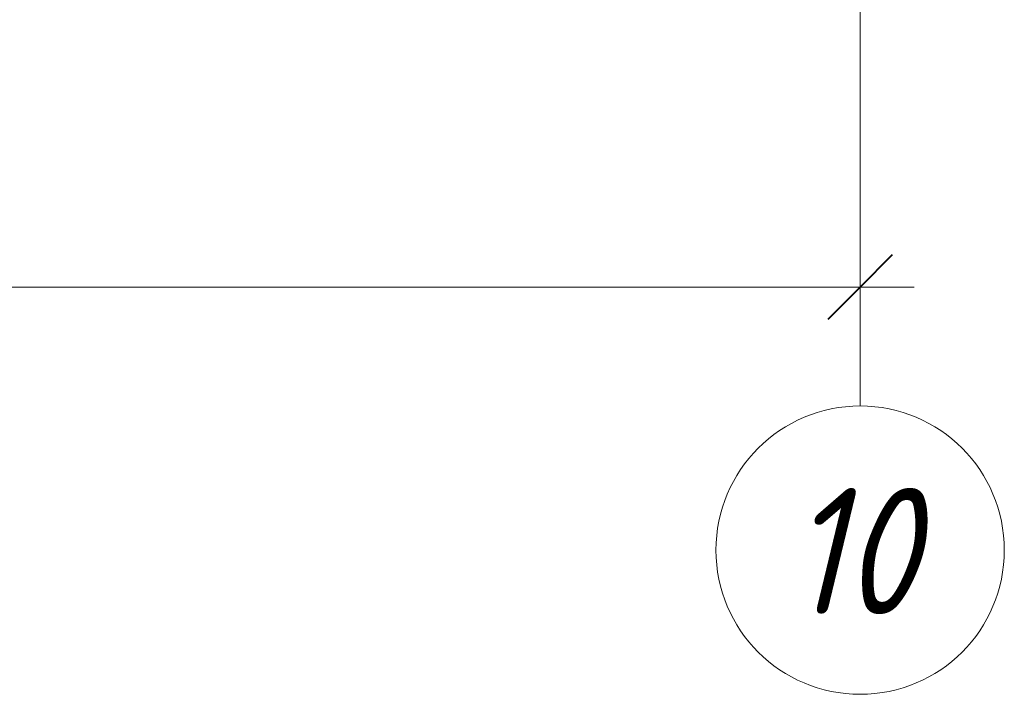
# Model space of a CAD drawing. Header units: millimetres. Extents: x -17001 to 33975, y 44866 to 49392.
# Tile 18 of 53: x -576 to 243, y 45332 to 45894. Entities that reach past the tile are written whole.
import ezdxf

# ---------------------------------------------------------------- set-up
doc = ezdxf.new("R2010")
doc.units = ezdxf.units.MM
doc.linetypes.add('ADSK_Линия сетки', pattern=[750, 600, -75, 0, -75])
for name, color, linetype, lineweight in [('A-____-____-DIMS', 211, 'Continuous', 9), ('A-____-____-DIMS-30', 211, 'Continuous', 9), ('S-GRID-____-IDEN', 1, 'Continuous', 20), ('S-GRID-____-OTLN', 1, 'Continuous', 9)]:
    doc.layers.add(name, color=color, linetype=linetype, lineweight=lineweight)
doc.styles.add('GOST Common_I', font='GOST Common Italic.ttf', dxfattribs={"width": 0.9, "height": 105})
doc.styles.add('GOST Common_I_1', font='GOST Common Italic.ttf', dxfattribs={"width": 0.8, "height": 75})
doc.dimstyles.new('ADSK_Округление_5мм__Узкий__1', dxfattribs={"dimscale": 304.8, "dimtxt": 0.247469, "dimasz": 0.177165, "dimexe": 0.147638, "dimexo": 0.000322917, "dimgap": 0.03937, "dimtad": 1, "dimdec": 0, "dimlfac": 304.8, "dimrnd": 5, "dimdsep": 46, "dimtxsty": 'GOST Common_I_1', "dimblk1": 'OBLIQUE', "dimblk2": 'OBLIQUE', "dimsah": 1, "dimcen": 0.09, "dimdle": 0.147638, "dimazin": 0, "dimtfac": 1, "dimtdec": 4, "dimtix": 1, "dimtmove": 0, "dimatfit": 3, "dimfxl": 1, "dimtvp": 1, "dimtfill": 1, "dimtolj": 1, "dimtzin": 0, "dimlwd": 20, "dimlwe": 20, "dimarcsym": 2})

# ---------------------------------------------------------------- blocks, each defined once
blk = doc.blocks.new('Ось сетки - Круг_Ø8 мм-6408-КЖ1_Р_ВЭ16_Армирование_2')
at = {"layer": 'S-GRID-____-IDEN'}
for start, end in [(0, 180), (180, 0)]:
    blk.add_arc((27630, 45452.05), 120, start, end, dxfattribs=at)
blk = doc.blocks.new('DIMBLOCK24-КЖ1_Р_ВЭ16_Армирование_2')
at = {"layer": 'A-____-____-DIMS-30', "lineweight": 40}
for p, q in [((-1956.82, 45671.04), (-1929.82, 45698.04)), ((123.18, 45671.04), (150.18, 45698.04)), ((-1956.82, 45671.04), (-1983.82, 45644.04)), ((123.18, 45671.04), (96.18, 45644.04))]:
    blk.add_line(p, q, dxfattribs=at)
at = {"layer": 'A-____-____-DIMS-30', "lineweight": 20}
for p, q in [((-1956.82, 45671.04), (-1956.82, 45679.22)), ((123.18, 45671.04), (123.18, 45679.22)), ((-1956.82, 45671.04), (168.18, 45671.04)), ((-1956.82, 45671.04), (-1956.82, 45626.04)), ((123.18, 45671.04), (123.18, 45626.04))]:
    blk.add_line(p, q, dxfattribs=at)
at = {"layer": 'A-____-____-DIMS-30', "color": 0, "lineweight": 20, "insert": (-1001.2, 45781.05), "char_height": 75, "width": 202.5067, "attachment_point": 1, "line_spacing_factor": 1.022761, "style": 'GOST Common_I_1', "bg_fill": 3, "box_fill_scale": 1.25, "bg_fill_color": 256, "bg_fill_true_color": 13158600, "bg_fill_transparency": 0}
blk.add_mtext('2080', dxfattribs=at)
blk = doc.blocks.new('_Oblique')
at = {"color": 0, "linetype": 'ByBlock', "lineweight": -2}
blk.add_line((-0.5, -0.5), (0.5, 0.5), dxfattribs=at)

msp = doc.modelspace()

# ---------------------------------------------------------------- linework, layer by layer
at = {"layer": 'S-GRID-____-OTLN', "linetype": 'ADSK_Линия сетки'}
msp.add_line((123.1753, 45572.0547), (123.1753, 47771.9979), dxfattribs=at)

# ---------------------------------------------------------------- block references
at = {"layer": 'S-GRID-____-IDEN'}
msp.add_blockref('Ось сетки - Круг_Ø8 мм-6408-КЖ1_Р_ВЭ16_Армирование_2', (-27506.8247, 0), dxfattribs=at)

# ---------------------------------------------------------------- texts
at = {"layer": 'S-GRID-____-IDEN', "lineweight": 9, "insert": (63.1211, 45503.8147), "char_height": 105, "width": 145.025269, "attachment_point": 1, "style": 'GOST Common_I'}
msp.add_mtext('10', dxfattribs=at)

# ---------------------------------------------------------------- next in the draw order: dimensions: what is measured, and where the dimension line sits
at = {"layer": 'A-____-____-DIMS', "lineweight": 20}
dim = msp.add_linear_dim(base=(123.1753, 45671.0386), p1=(-1956.8247, 45709.2223), p2=(123.1753, 45709.2223), dimstyle='ADSK_Округление_5мм__Узкий__1', override={"dimpost": '<>', "dimfxl": 2080}, dxfattribs=at)
dim.commit()
dim.dimension.update_dxf_attribs({"geometry": 'DIMBLOCK24-КЖ1_Р_ВЭ16_Армирование_2', "text_midpoint": (-916.8247, 45720.5386)})

doc.saveas('drawing.dxf')
